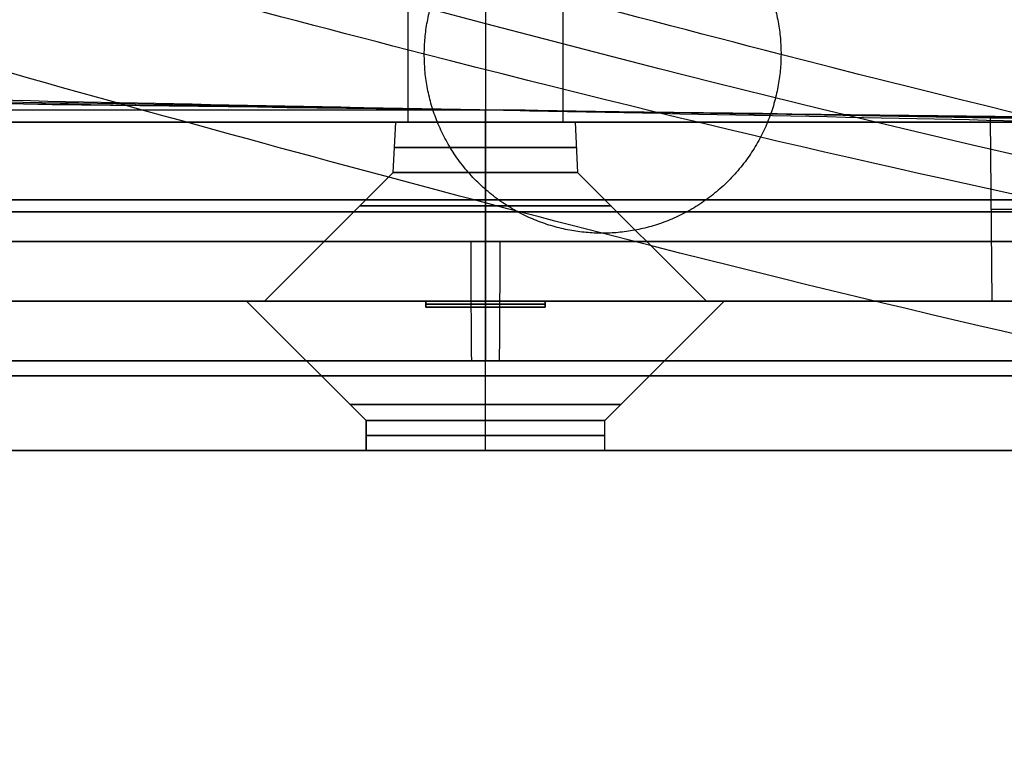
# Model space of a CAD drawing. Header units: millimetres. Extents: x -100 to 100, y 31 to 290.
# Tile 18 of 256: x -8 to 9, y 31 to 43. Entities that reach past the tile are written whole.
import ezdxf

# ---------------------------------------------------------------- set-up
doc = ezdxf.new("R2010")
doc.units = ezdxf.units.MM
doc.header["$MEASUREMENT"] = 0
doc.layers.add('Cord', color=7, linetype='Continuous', true_color=0x000000)
doc.layers.add('Default', color=7, linetype='Continuous', true_color=0x000000)

msp = doc.modelspace()

# ---------------------------------------------------------------- linework, layer by layer
at = {"layer": 'Cord'}
for points in [[(-0.007, 50.473, 102.906), (-3.408, 49.931, 74.702), (-6.158, 49.532, 16.082), (-1.875, 49.77, -75.064), (7.3, 49.673, -172.755), (16.126, 48.393, -259.256), (22.518, 46.109, -334.399), (26.227, 44.136, -398.735), (27.97, 42.378, -473.165), (27.057, 41.236, -561.514), (22.804, 41.099, -667.621), (14.52, 42.352, -795.325), (1.504, 45.384, -948.479), (-9.722, 48.547, -1059.377), (-16.183, 50.472, -1119.71)], [(-2.978, 47.474, 103.322), (-6.4, 46.928, 74.948), (-9.159, 46.528, 16.05), (-4.862, 46.767, -75.307), (4.318, 46.669, -173.044), (13.137, 45.389, -259.479), (19.521, 43.109, -334.52), (23.224, 41.138, -398.771), (24.965, 39.382, -473.124), (24.053, 38.241, -561.412), (19.803, 38.103, -667.472), (11.521, 39.356, -795.142), (-1.493, 42.387, -948.27), (-12.717, 45.549, -1059.157), (-19.178, 47.475, -1119.485)], [(2.978, 47.474, 102.604), (-0.409, 46.934, 74.52), (-3.151, 46.536, 16.11), (1.121, 46.774, -74.836), (10.286, 46.676, -172.427), (19.109, 45.397, -258.897), (25.505, 43.113, -334.083), (29.22, 41.136, -398.534), (30.966, 39.374, -473.096), (30.052, 38.231, -561.576), (25.795, 38.094, -667.798), (17.504, 39.348, -795.6), (4.481, 42.381, -948.834), (-6.749, 45.545, -1059.772), (-13.212, 47.472, -1120.124)], [(0.007, 44.474, 103.02), (-3.4, 43.931, 74.766), (-6.152, 43.532, 16.079), (-1.866, 43.771, -75.079), (7.304, 43.673, -172.716), (16.12, 42.394, -259.12), (22.507, 40.113, -334.204), (26.218, 38.138, -398.57), (27.962, 36.379, -473.056), (27.049, 35.236, -561.475), (22.793, 35.099, -667.65), (14.505, 36.353, -795.417), (1.484, 39.385, -948.625), (-9.745, 42.549, -1059.552), (-16.208, 44.475, -1119.899)]]:
    msp.add_open_spline(points, degree=3, knots=[0, 0, 0, 0, 85.288216, 175.893427, 273.577008, 379.560845, 436.618242, 499.81801, 573.002107, 660.071882, 764.96814, 891.649842, 1044.080463, 1226.2215, 1226.2215, 1226.2215, 1226.2215], dxfattribs=at)
msp.add_open_spline([(0, 47.474, 102.963), (-13.314, 45.348, -7.498), (21.386, 51.572, -250.016), (40.113, 30.689, -594.236), (-16.195, 47.474, -1119.804)], degree=3, dxfattribs=at)
msp.add_rational_spline([(-1.025, 42.393, -938.368), (-1.035, 39.393, -938.439), (1.953, 39.39, -938.715), (4.94, 39.387, -938.991), (4.95, 42.386, -938.92), (4.959, 45.385, -938.85), (1.972, 45.389, -938.574), (-1.015, 45.392, -938.298), (-1.025, 42.393, -938.368)], [1, 0.707106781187, 1, 0.707106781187, 1, 0.707106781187, 1, 0.707106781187, 1], degree=2, knots=[0, 0, 0, 4.712389, 4.712389, 9.424778, 9.424778, 14.137167, 14.137167, 18.849556, 18.849556, 18.849556], dxfattribs=at)
at = {"layer": 'Default'}
for p, q in [((-1.3, 52.75, 176.6), (-1.3, 41.25, 176.6)), ((0, 52.75, 177.9), (0, 41.25, 177.9)), ((0, 52.75, 175.3), (0, 41.25, 175.3)), ((1.3, 41.25, 176.6), (1.3, 52.75, 176.6)), ((0, 51.75, 173.85), (0, 41.25, 173.85)), ((0, 50.75, 186.75), (0, 39.25, 186.75)), ((0, 43.25, 96.75), (0, 39.25, 96.75)), ((0, 43.25, 109.65), (0, 41.25, 109.65)), ((0, 38.25, 121.75), (0, 41.458, 121.582)), ((-1.544, 40.406, 176.75), (-1.5, 41.25, 176.75)), ((0, 41.25, 101.75), (0, 37.25, 101.75)), ((0, 41.25, 181.75), (0, 37.25, 181.75)), ((0, 41.25, 102.407), (0, 41.25, 110)), ((0, 41.25, 161.907), (0, 41.25, 175.25)), ((0, 41.25, 178.25), (0, 41.25, 181.093)), ((0, 41.25, 181.093), (0, 38.25, 181.25)), ((0, 41.25, 102.407), (0, 38.25, 102.25)), ((0, 38.25, 161.75), (0, 41.25, 161.907)), ((0, 41.25, 175.25), (0, 40.406, 175.206)), ((0, 41.25, 178.25), (0, 40.406, 178.294)), ((0.26, 41.25, 181.749), (0.26, 41.25, 177.874)), ((0.26, 41.25, 175.326), (0.26, 41.25, 173.849)), ((0.26, 41.25, 109.651), (0.26, 41.25, 101.751)), ((1.5, 41.25, 176.75), (1.544, 40.406, 176.75)), ((8.489, 38.25, 118.122), (8.461, 41.321, 118.198)), ((-1.544, 40.406, 176.75), (-3.7, 38.25, 176.75)), ((0, 40.406, 178.294), (0, 38.25, 180.45)), ((0, 40.406, 175.206), (0, 38.25, 173.05)), ((3.7, 38.25, 176.75), (1.544, 40.406, 176.75)), ((-4, 38.25, 176.75), (-2, 36.25, 176.75)), ((-2, 36.25, 176.75), (-4, 38.25, 176.75)), ((-1, 38.15, 164.228), (-1, 38.25, 164.228)), ((-1, 38.25, 119.272), (-1, 38.15, 119.272)), ((-1, 38.15, 180.635), (-1, 38.25, 180.635)), ((-1, 38.15, 168.604), (-1, 38.25, 168.604)), ((-1, 38.15, 111.011), (-1, 38.25, 111.011)), ((-1, 38.2, 180.571), (-1, 38.2, 180.75)), ((-1, 38.2, 164.228), (-1, 38.2, 172.929)), ((-1, 38.2, 102.75), (-1, 38.2, 119.272)), ((-1, 38.2, 180.75), (1, 38.2, 180.75)), ((1, 38.2, 102.75), (-1, 38.2, 102.75)), ((1, 38.15, 180.652), (-1, 38.15, 180.652)), ((1, 38.15, 168.604), (-1, 38.15, 168.604)), ((1, 38.15, 111.011), (-1, 38.15, 111.011)), ((0, 38.25, 102.25), (0, 38.25, 112.68)), ((0, 38.25, 116.601), (0, 38.25, 121.75)), ((0, 38.25, 161.75), (0, 38.25, 173.05)), ((0, 38.25, 180.45), (0, 38.25, 181.25)), ((0, 35.75, 181.25), (0, 38.25, 181.25)), ((0, 35.75, 102.25), (0, 38.25, 102.25)), ((0, 38.25, 102.25), (0, 38.25, 102.75)), ((0, 38.25, 180.75), (0, 38.25, 181.25)), ((0, 38.15, 180.75), (0, 38.25, 180.75)), ((0, 38.15, 102.75), (0, 38.25, 102.75)), ((0, 35.75, 164.25), (0, 38.15, 164.25)), ((0, 35.75, 119.25), (0, 38.15, 119.25)), ((0, 38.15, 180.65), (0, 38.15, 180.75)), ((0, 38.15, 164.25), (0, 38.15, 172.85)), ((0, 38.15, 102.75), (0, 38.15, 119.25)), ((0, 36.25, 178.75), (0, 38.15, 180.65)), ((0, 36.25, 174.75), (0, 38.15, 172.85)), ((1, 38.25, 164.228), (1, 38.15, 164.228)), ((1, 38.15, 119.272), (1, 38.25, 119.272)), ((1, 38.15, 180.635), (1, 38.25, 180.635)), ((1, 38.15, 168.604), (1, 38.25, 168.604)), ((1, 38.15, 111.011), (1, 38.25, 111.011)), ((1, 38.2, 180.75), (1, 38.2, 180.571)), ((1, 38.2, 172.929), (1, 38.2, 164.228)), ((1, 38.2, 119.272), (1, 38.2, 102.75)), ((2, 36.25, 176.75), (4, 38.25, 176.75)), ((2, 36.25, 176.75), (4, 38.25, 176.75)), ((0, 37.25, 98.75), (0, 37.25, 101.75)), ((0, 37.25, 181.75), (0, 37.25, 184.75)), ((-2, 36.25, 176.75), (-2, 35.75, 176.75)), ((-2, 35.75, 176.75), (-2, 36.25, 176.75)), ((0, 35.75, 174.75), (0, 36.25, 174.75)), ((0, 35.75, 178.75), (0, 36.25, 178.75)), ((2, 35.75, 176.75), (2, 36.25, 176.75)), ((2, 35.75, 176.75), (2, 36.25, 176.75)), ((0, 35.75, 102.25), (0, 35.75, 119.25)), ((0, 35.75, 164.25), (0, 35.75, 174.75)), ((0, 35.75, 178.75), (0, 35.75, 181.25))]:
    msp.add_line(p, q, dxfattribs=at)
at = {"layer": 'Default', "extrusion": (-4.09933e-14, 1, 0)}
for centre, radius, start, end in [((0, 141.75, 41.45), 31.767, 268.8, 304.0687), ((0, 176.75, 40.828), 1.522, 180, 0), ((0, 176.75, 40.828), 1.522, 0, 180), ((0, 141.75, 39.95), 20.089, 180, 0), ((0, 141.75, 39.95), 20.089, 0, 180), ((0, 141.75, 39.75), 39.421, 0, 180), ((0, 141.75, 39.75), 39.421, 180, 0), ((0, 176.75, 39.847), 2.103, 0, 180), ((0, 176.75, 39.847), 2.103, 180, 0), ((0, 141.75, 38.25), 39.5, 0, 180), ((0, 141.75, 38.25), 39.5, 180, 0), ((0, 141.75, 38.25), 20, 180, 0), ((0, 141.75, 38.25), 20, 0, 180), ((0, 176.75, 38.25), 3.7, 180, 0), ((0, 141.75, 38.15), 22.5, 87.4527, 92.5473), ((0, 141.75, 38.15), 22.5, 267.4527, 272.5473), ((0, 141.75, 37), 39.5, 0, 180), ((0, 141.75, 37), 39.5, 180, 0), ((0, 141.75, 37), 22.5, 0, 180), ((0, 141.75, 37), 22.5, 180, 0), ((0, 176.75, 36.517), 2.267, 360, 180), ((0, 176.75, 36.517), 2.267, 180, 360), ((0, 176.75, 36), 2, 180, 360), ((0, 176.75, 36), 2, 360, 180), ((0, 141.75, 35.75), 39.5, 0, 180), ((0, 141.75, 35.75), 39.5, 180, 0)]:
    msp.add_arc(centre, radius, start, end, dxfattribs=at)
at = {"layer": 'Default', "extrusion": (8.24382e-14, 1, -7.80806e-28)}
msp.add_arc((0, 141.75, 41.25), 40, 180, 0, dxfattribs=at)
at = {"layer": 'Default', "extrusion": (8.24382e-14, 1, 6.44097e-30)}
msp.add_arc((0, 141.75, 41.25), 40, 360, 180, dxfattribs=at)
at = {"layer": 'Default', "extrusion": (-4.09933e-14, 1, -1.38161e-31)}
msp.add_arc((0, 141.75, 41.25), 39.343, 0, 180, dxfattribs=at)
at = {"layer": 'Default', "extrusion": (-4.09933e-14, 1, 1.38161e-31)}
msp.add_arc((0, 141.75, 41.25), 39.343, 180, 0, dxfattribs=at)
at = {"layer": 'Default', "extrusion": (-3.61362e-14, 1, 2.31221e-14)}
msp.add_arc((0, 141.75, 41.25), 32.1, 0, 302.4044, dxfattribs=at)
at = {"layer": 'Default', "extrusion": (-1.62027e-09, 1, 5.69707e-11)}
msp.add_arc((0, 141.75, 41.25), 31.75, 240, 304.0286, dxfattribs=at)
at = {"layer": 'Default', "extrusion": (-2.09328e-09, 1, 3.63285e-11)}
msp.add_arc((0, 141.75, 41.25), 20.157, 61.9882, 120, dxfattribs=at)
at = {"layer": 'Default', "extrusion": (-4.09933e-14, 1, 1.85037e-17)}
msp.add_arc((0, 176.75, 41.25), 1.5, 180, 0, dxfattribs=at)
at = {"layer": 'Default', "extrusion": (-4.09933e-14, 1, -1.85037e-17)}
msp.add_arc((0, 176.75, 41.25), 1.5, 0, 180, dxfattribs=at)
at = {"layer": 'Default', "extrusion": (-1.18036e-12, 1, 7.69572e-12)}
msp.add_arc((0, 176.6, 41.25), 1.3, 0, 180, dxfattribs=at)
at = {"layer": 'Default', "extrusion": (-4.80749e-13, 1, -7.69572e-12)}
msp.add_arc((0, 176.6, 41.25), 1.3, 180, 360, dxfattribs=at)
at = {"layer": 'Default', "extrusion": (-4.09214e-14, 1, 0)}
msp.add_arc((0, 176.75, 40.406), 1.544, 0, 180, dxfattribs=at)
at = {"layer": 'Default', "extrusion": (-4.10652e-14, 1, 0)}
msp.add_arc((0, 176.75, 40.406), 1.544, 180, 0, dxfattribs=at)
at = {"layer": 'Default', "extrusion": (-4.09941e-14, 1, 0)}
for centre, radius, start, end in [((-0.083, 141.704, 39.95), 29.069, 248.9515, 299.0681), ((0.096, 141.584, 39.95), 24.938, 249.9035, 298.7862)]:
    msp.add_arc(centre, radius, start, end, dxfattribs=at)
at = {"layer": 'Default', "extrusion": (-4.10636e-14, 1, 0)}
msp.add_arc((-7.801, 120.001, 39.786), 1.96, 196.6514, 249.9035, dxfattribs=at)
at = {"layer": 'Default', "extrusion": (3.69634e-14, 1, -2.22321e-13)}
msp.add_arc((0, 141.75, 39.25), 45, 180, 360, dxfattribs=at)
at = {"layer": 'Default', "extrusion": (1.67524e-14, 1, 2.22321e-13)}
msp.add_arc((0, 141.75, 39.25), 45, 360, 180, dxfattribs=at)
at = {"layer": 'Default', "extrusion": (0, 1, 0)}
for centre, radius, start, end in [((0, 141.75, 39.25), 40, 180, 0), ((0, 141.75, 39.25), 40, 0, 180), ((0, 141.75, 37.25), 43, 180, 347.5197), ((0, 141.75, 37.25), 43, 44.2717, 180)]:
    msp.add_arc(centre, radius, start, end, dxfattribs=at)
at = {"layer": 'Default', "extrusion": (0.999985, 6.77927e-32, 0.005433)}
for centre, start, end in [((39.25, 184.748, 0.77), 90, 180), ((39.25, 98.748, 0.77), 180, 270)]:
    msp.add_arc(centre, 2, start, end, dxfattribs=at)
at = {"layer": 'Default', "extrusion": (-4.0982e-14, 1, 6.88421e-34)}
for start, end in [(0, 180), (180, 0)]:
    msp.add_arc((0, 141.75, 38.25), 39.5, start, end, dxfattribs=at)
at = {"layer": 'Default', "extrusion": (-4.10138e-14, 1, 1.8844e-17)}
msp.add_arc((0, 141.75, 38.25), 22.5, 2.5473, 87.4527, dxfattribs=at)
at = {"layer": 'Default', "extrusion": (-4.10121e-14, 1, -2.05171e-17)}
msp.add_arc((0, 141.75, 38.25), 22.5, 272.5473, 357.4527, dxfattribs=at)
at = {"layer": 'Default', "extrusion": (-3.82603e-14, 1, 2.34629e-14)}
msp.add_arc((-0.083, 141.704, 38.25), 29.024, 248.9515, 299.0798, dxfattribs=at)
at = {"layer": 'Default', "extrusion": (-3.83683e-14, 1, 2.53734e-14)}
msp.add_arc((0.096, 141.584, 38.25), 24.983, 249.9035, 298.8007, dxfattribs=at)
at = {"layer": 'Default', "extrusion": (-4.08732e-14, 1, 0)}
msp.add_arc((0, 176.75, 38.25), 3.7, 0, 180, dxfattribs=at)
at = {"layer": 'Default', "extrusion": (-4.09641e-14, 1, -1.26031e-12)}
msp.add_arc((0, 176.75, 38.15), 3.9, 75.1428, 104.8572, dxfattribs=at)
at = {"layer": 'Default', "extrusion": (-4.10217e-14, 1, 1.26385e-12)}
msp.add_arc((0, 176.75, 38.15), 3.9, 255.1428, 284.8572, dxfattribs=at)
at = {"layer": 'Default', "extrusion": (-4.09744e-14, 1, 2.05171e-17)}
msp.add_arc((0, 141.75, 38.25), 22.5, 92.5473, 177.4527, dxfattribs=at)
at = {"layer": 'Default', "extrusion": (-4.09728e-14, 1, -1.8844e-17)}
msp.add_arc((0, 141.75, 38.25), 22.5, 182.5473, 267.4527, dxfattribs=at)
at = {"layer": 'Default', "extrusion": (6.10112e-14, 1, -5.18167e-14)}
msp.add_arc((-7.801, 120.001, 38.25), 2, 196.6514, 249.9035, dxfattribs=at)
at = {"layer": 'Default', "extrusion": (-1.37991e-14, 1, 8.61613e-17)}
for start, end in [(360, 180), (180, 360)]:
    msp.add_arc((0, 141.75, 37.25), 43, start, end, dxfattribs=at)
at = {"layer": 'Default', "extrusion": (5.97008e-14, 1, 2.27374e-14)}
msp.add_arc((0, 141.75, 37.25), 40, 180, 0, dxfattribs=at)
at = {"layer": 'Default', "extrusion": (1.05176e-13, 1, -2.27374e-14)}
msp.add_arc((0, 141.75, 37.25), 40, 0, 180, dxfattribs=at)
at = {"layer": 'Default', "extrusion": (-4.07712e-14, 1, 1.69061e-16)}
msp.add_arc((0, 176.75, 36.25), 2, 360, 180, dxfattribs=at)
at = {"layer": 'Default', "extrusion": (-4.07712e-14, 1, -1.64006e-16)}
msp.add_arc((0, 176.75, 36.25), 2, 180, 360, dxfattribs=at)
at = {"layer": 'Default', "extrusion": (-4.09933e-14, 1, 1.23358e-18)}
msp.add_arc((0, 141.75, 35.75), 22.5, 0, 180, dxfattribs=at)
at = {"layer": 'Default', "extrusion": (-4.09933e-14, 1, -1.23358e-18)}
msp.add_arc((0, 141.75, 35.75), 22.5, 180, 0, dxfattribs=at)
at = {"layer": 'Default'}
for points, knots in [([(-14.726, 41.65, 113.582), (-10.004, 41.583, 111.12), (-4.656, 41.517, 109.872), (5.987, 41.383, 110.107), (11.271, 41.317, 111.589), (15.875, 41.25, 114.254)], [-1, -1, -1, -1, -0.5, -0.5, 0, 0, 0, 0]), ([(-13.489, 41.65, 115.948), (-9.834, 41.594, 114.023), (-5.76, 41.537, 112.888), (2.493, 41.424, 112.403), (6.673, 41.368, 113.053), (10.537, 41.311, 114.541)], [0, 0, 0, 0, 0.5, 0.5, 1, 1, 1, 1]), ([(8.461, 41.321, 118.198), (5.222, 41.376, 117.014), (1.733, 41.431, 116.513), (-5.158, 41.54, 116.964), (-8.559, 41.595, 117.918), (-11.622, 41.65, 119.519)], [0, 0, 0, 0, 0.499999, 0.499999, 1, 1, 1, 1]), ([(-9.348, 41.65, 123.868), (-6.351, 41.583, 122.305), (-2.954, 41.517, 121.51), (3.799, 41.383, 121.659), (7.156, 41.317, 122.602), (10.079, 41.25, 124.293)], [-1, -1, -1, -1, -0.5, -0.5, 0, 0, 0, 0])]:
    msp.add_open_spline(points, degree=3, knots=knots, dxfattribs=at)
for points, degree in [([(0.422, 41.45, 121.585), (0.457, 41.45, 119.954), (0.491, 41.45, 118.323), (0.525, 41.45, 116.692)], 3), ([(0.611, 41.45, 112.6), (0.629, 41.45, 111.73), (0.647, 41.45, 110.86), (0.665, 41.45, 109.99)], 3), ([(9.641, 41.296, 119.45), (9.457, 41.303, 118.836), (8.991, 41.312, 118.392), (8.461, 41.321, 118.198)], 3), ([(-1, 38.25, 172.877), (-1, 38.25, 168.552), (-1, 38.25, 164.228)], 2), ([(-1, 38.25, 180.75), (-1, 38.25, 180.686), (-1, 38.25, 180.623)], 2), ([(1, 38.25, 180.75), (0, 38.25, 180.75), (-1, 38.25, 180.75)], 2), ([(-1, 38.25, 102.75), (0, 38.25, 102.75), (1, 38.25, 102.75)], 2), ([(-1, 38.25, 119.272), (-1, 38.25, 111.011), (-1, 38.25, 102.75)], 2), ([(-1, 38.15, 180.75), (-1, 38.2, 180.75), (-1, 38.25, 180.75)], 2), ([(-1, 38.15, 180.52), (-1, 38.167, 180.537), (-1, 38.2, 180.571), (-1, 38.233, 180.606), (-1, 38.25, 180.623)], 3), ([(-1, 38.25, 172.877), (-1, 38.233, 172.894), (-1, 38.2, 172.929), (-1, 38.167, 172.963), (-1, 38.15, 172.98)], 3), ([(-1, 38.25, 102.75), (-1, 38.2, 102.75), (-1, 38.15, 102.75)], 2), ([(-1, 38.15, 180.75), (0, 38.15, 180.75), (1, 38.15, 180.75)], 2), ([(-1, 38.15, 180.52), (-1, 38.15, 180.635), (-1, 38.15, 180.75)], 2), ([(-1, 38.15, 164.228), (-1, 38.15, 168.604), (-1, 38.15, 172.98)], 2), ([(-1, 38.15, 102.75), (-1, 38.15, 111.011), (-1, 38.15, 119.272)], 2), ([(1, 38.15, 102.75), (0, 38.15, 102.75), (-1, 38.15, 102.75)], 2), ([(1, 38.25, 180.623), (1, 38.25, 180.686), (1, 38.25, 180.75)], 2), ([(1, 38.25, 164.228), (1, 38.25, 168.552), (1, 38.25, 172.877)], 2), ([(1, 38.25, 102.75), (1, 38.25, 111.011), (1, 38.25, 119.272)], 2), ([(1, 38.15, 180.75), (1, 38.2, 180.75), (1, 38.25, 180.75)], 2), ([(1, 38.25, 180.623), (1, 38.233, 180.606), (1, 38.2, 180.571), (1, 38.167, 180.537), (1, 38.15, 180.52)], 3), ([(1, 38.15, 172.98), (1, 38.167, 172.963), (1, 38.2, 172.929), (1, 38.233, 172.894), (1, 38.25, 172.877)], 3), ([(1, 38.15, 102.75), (1, 38.2, 102.75), (1, 38.25, 102.75)], 2), ([(1, 38.15, 180.75), (1, 38.15, 180.635), (1, 38.15, 180.52)], 2), ([(1, 38.15, 172.98), (1, 38.15, 168.604), (1, 38.15, 164.228)], 2), ([(1, 38.15, 119.272), (1, 38.15, 111.011), (1, 38.15, 102.75)], 2)]:
    msp.add_open_spline(points, degree=degree, dxfattribs=at)
for points, weights in [([(-4, 38.25, 176.75), (-4, 38.25, 173.652), (-1, 38.25, 172.877)], [1, 0.79056948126, 0.999999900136]), ([(-1, 38.25, 180.623), (-4, 38.25, 179.848), (-4, 38.25, 176.75)], [0.999999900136, 0.790569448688, 1]), ([(4, 38.25, 176.75), (4, 38.25, 179.848), (1, 38.25, 180.623)], [1, 0.79056948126, 0.999999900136]), ([(1, 38.25, 172.877), (4, 38.25, 173.652), (4, 38.25, 176.75)], [1, 0.790569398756, 1])]:
    msp.add_rational_spline(points, weights, degree=2, dxfattribs=at)
for points in [[(2, 35.75, 176.75), (2, 35.75, 178.75), (0, 35.75, 178.75), (-2, 35.75, 178.75), (-2, 35.75, 176.75)], [(-2, 35.75, 176.75), (-2, 35.75, 174.75), (0, 35.75, 174.75), (2, 35.75, 174.75), (2, 35.75, 176.75)]]:
    msp.add_rational_spline(points, [1, 0.707106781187, 1, 0.707106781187, 1], degree=2, knots=[-6.283185, -6.283185, -6.283185, -3.141593, -3.141593, 0, 0, 0], dxfattribs=at)

doc.saveas('drawing.dxf')
